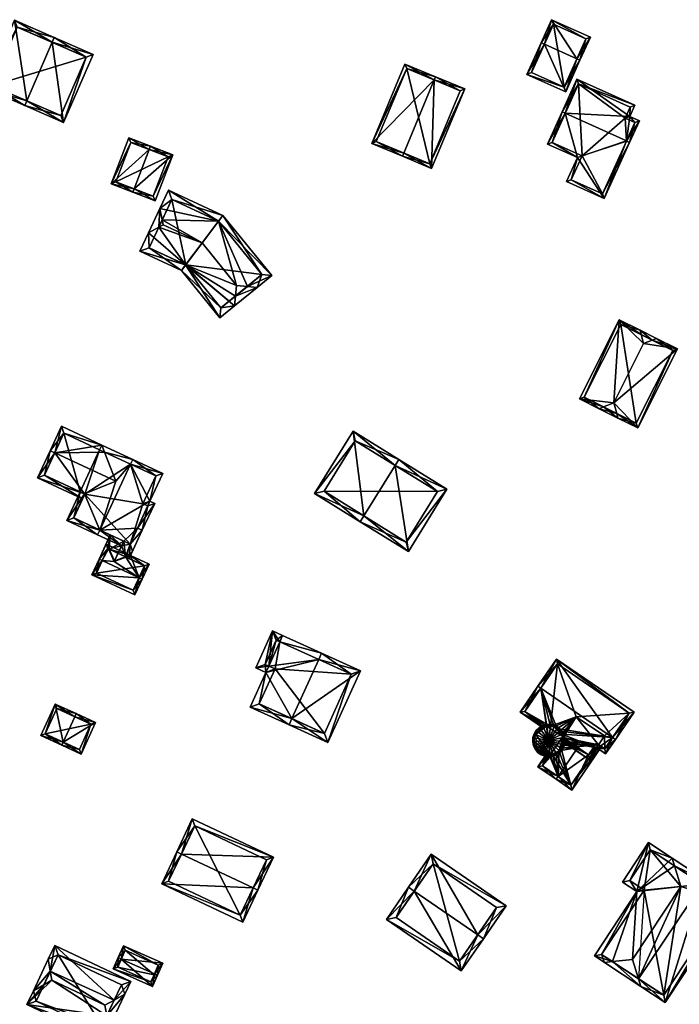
# Model space of a CAD drawing. Header units: inches. Extents: x 2528110 to 2532513, y 1151075 to 1152012.
# Tile 21 of 99: x 2530369 to 2530464, y 1151597 to 1151739. Entities that reach past the tile are written whole.
import ezdxf

# ---------------------------------------------------------------- set-up
doc = ezdxf.new("R2010")
doc.units = ezdxf.units.IN
doc.header["$MEASUREMENT"] = 0
doc.layers.add('Gebaeude Einzelhaus', color=10, linetype='Continuous')
doc.layers.add('Offenes Gebaeude', color=10, linetype='Continuous')

msp = doc.modelspace()

# ---------------------------------------------------------------- meshes
at = {"layer": 'Gebaeude Einzelhaus'}
mesh = msp.add_polyface(dxfattribs=at)
corners = [(2530373.733, 1151735.446, 391.007), (2530374.031, 1151736.134, 391.007), (2530368.326, 1151738.608, 386.687), (2530370.083, 1151727.031, 391.007), (2530364.081, 1151728.816, 386.687), (2530369.785, 1151726.344, 391.007), (2530375.37, 1151723.921, 386.687), (2530379.615, 1151733.713, 386.687), (2530365.068, 1151729.206, 387.208), (2530368.716, 1151737.621, 387.208), (2530374.98, 1151724.908, 387.219), (2530378.629, 1151733.323, 387.219), (2530378.629, 1151733.323, 380.006), (2530368.716, 1151737.621, 380.006), (2530365.068, 1151729.206, 380.006), (2530374.98, 1151724.908, 380.006)]
mesh.append_faces([[corners[k] for k in face] for face in [(0, 9, 1), (11, 0, 1), (1, 9, 2), (7, 11, 1), (6, 10, 11), (6, 11, 7), (3, 10, 5), (8, 3, 5), (5, 10, 6), (9, 8, 4), (2, 9, 4), (4, 8, 5), (0, 7, 1), (5, 6, 3), (3, 6, 0), (0, 6, 7), (3, 4, 5), (0, 2, 3), (3, 2, 4), (0, 1, 2)]], dxfattribs={"color": 13})
mesh.append_faces([[corners[k] for k in face] for face in [(12, 15, 14), (12, 14, 13), (11, 15, 12), (10, 15, 11), (14, 15, 3), (3, 15, 10), (8, 14, 3), (13, 14, 9), (9, 14, 8), (12, 13, 0), (0, 13, 9), (11, 12, 0)]], dxfattribs={"color": 41})
mesh = msp.add_polyface(dxfattribs=at)
corners = [(2530449.125, 1151733.058, 388.908), (2530451.083, 1151736.181, 387.881), (2530445.509, 1151738.696, 387.881), (2530449.58, 1151732.853, 388.908), (2530444.462, 1151735.162, 388.908), (2530444.006, 1151735.368, 388.908), (2530441.963, 1151730.838, 387.881), (2530447.536, 1151728.323, 387.881), (2530450.421, 1151735.931, 388.022), (2530445.759, 1151738.035, 388.022), (2530449.125, 1151733.059, 388.908), (2530442.624, 1151731.089, 387.984), (2530447.286, 1151728.985, 387.984), (2530445.759, 1151738.035, 382.977), (2530450.421, 1151735.931, 382.977), (2530442.624, 1151731.089, 382.977), (2530447.286, 1151728.985, 382.977)]
mesh.append_faces([[corners[k] for k in face] for face in [(10, 3, 12), (12, 3, 7), (6, 12, 7), (5, 11, 6), (6, 11, 12), (5, 4, 11), (2, 9, 5), (5, 9, 4), (10, 8, 3), (3, 8, 1), (1, 8, 2), (2, 8, 9), (4, 7, 0), (0, 7, 3), (5, 6, 4), (4, 6, 7), (0, 2, 4), (4, 2, 5), (3, 1, 0), (0, 1, 2)]], dxfattribs={"color": 13})
mesh.append_faces([[corners[k] for k in face] for face in [(13, 16, 15), (14, 16, 13), (8, 10, 14), (14, 10, 16), (16, 10, 12), (12, 11, 16), (16, 11, 15), (4, 15, 11), (4, 13, 15), (4, 9, 13), (9, 8, 13), (13, 8, 14)]], dxfattribs={"color": 41})
mesh = msp.add_polyface(dxfattribs=at)
corners = [(2530428.614, 1151730.033, 391.6), (2530428.26, 1151717.315, 389.447), (2530433.01, 1151728.749, 389.447), (2530424.248, 1151719.523, 391.6), (2530424.056, 1151719.061, 391.6), (2530428.806, 1151730.495, 391.6), (2530424.406, 1151732.323, 389.447), (2530419.656, 1151720.889, 389.447), (2530427.99, 1151717.969, 389.684), (2530420.31, 1151721.159, 389.673), (2530432.356, 1151728.479, 389.684), (2530424.676, 1151731.669, 389.673), (2530432.356, 1151728.479, 381.476), (2530424.676, 1151731.669, 381.476), (2530420.31, 1151721.159, 381.476), (2530427.99, 1151717.969, 381.476)]
mesh.append_faces([[corners[k] for k in face] for face in [(11, 9, 7), (6, 11, 7), (0, 11, 5), (10, 0, 5), (5, 11, 6), (2, 8, 10), (2, 10, 5), (1, 8, 2), (3, 8, 4), (9, 3, 4), (7, 9, 4), (4, 8, 1), (0, 7, 3), (3, 7, 4), (5, 6, 0), (0, 6, 7), (0, 2, 5), (4, 1, 3), (3, 1, 0), (0, 1, 2)]], dxfattribs={"color": 13})
mesh.append_faces([[corners[k] for k in face] for face in [(13, 15, 14), (12, 15, 13), (10, 15, 12), (8, 15, 10), (14, 15, 3), (3, 15, 8), (9, 14, 3), (13, 14, 11), (11, 14, 9), (12, 13, 0), (0, 13, 11), (10, 12, 0)]], dxfattribs={"color": 41})
mesh = msp.add_polyface(dxfattribs=at)
corners = [(2530447.472, 1151725.234, 393.65), (2530447.016, 1151725.44, 393.65), (2530444.928, 1151720.81, 391.546), (2530449.223, 1151718.873, 391.546), (2530453.076, 1151712.981, 389.98), (2530447.666, 1151715.423, 389.98), (2530456.266, 1151721.266, 393.65), (2530456.721, 1151721.061, 393.65), (2530458.114, 1151724.146, 392.28), (2530456.73, 1151724.77, 392.28), (2530449.14, 1151730.146, 391.56), (2530457.461, 1151726.391, 391.56), (2530448.328, 1151715.673, 390.187), (2530452.826, 1151713.643, 390.187), (2530457.453, 1151723.895, 392.483), (2530456.256, 1151721.245, 393.64), (2530456.8, 1151726.141, 391.762), (2530456.069, 1151724.52, 392.482), (2530449.39, 1151729.485, 391.762), (2530445.589, 1151721.06, 391.753), (2530449.884, 1151719.123, 391.753), (2530456.256, 1151721.245, 382.525), (2530457.453, 1151723.895, 382.525), (2530456.069, 1151724.52, 382.525), (2530456.8, 1151726.141, 382.525), (2530449.39, 1151729.485, 382.525), (2530445.589, 1151721.06, 382.525), (2530449.884, 1151719.123, 382.525), (2530448.328, 1151715.673, 382.525), (2530452.826, 1151713.643, 382.525)]
mesh.append_faces([[corners[k] for k in face] for face in [(20, 12, 3), (19, 20, 3), (2, 19, 3), (0, 19, 1), (18, 0, 1), (1, 19, 2), (10, 18, 1), (16, 18, 11), (11, 18, 10), (17, 16, 9), (14, 17, 9), (9, 16, 11), (8, 14, 9), (6, 14, 7), (7, 13, 15), (15, 6, 7), (7, 14, 8), (12, 13, 4), (4, 13, 7), (3, 12, 5), (5, 12, 4), (0, 10, 1), (6, 9, 0), (0, 9, 10), (10, 9, 11), (6, 8, 9), (6, 7, 8), (6, 4, 7), (0, 3, 6), (6, 3, 4), (4, 3, 5), (0, 2, 3), (0, 1, 2)]], dxfattribs={"color": 13})
mesh.append_faces([[corners[k] for k in face] for face in [(25, 27, 26), (27, 29, 28), (27, 21, 29), (24, 23, 25), (25, 23, 27), (27, 23, 21), (21, 23, 22), (13, 29, 21), (13, 21, 15), (28, 29, 12), (12, 29, 13), (27, 28, 12), (20, 27, 12), (26, 27, 19), (19, 27, 20), (25, 26, 0), (0, 26, 19), (18, 25, 0), (24, 25, 16), (16, 25, 18), (23, 24, 16), (17, 23, 16), (22, 23, 17), (14, 22, 17), (21, 22, 14), (6, 21, 14), (15, 21, 6)]], dxfattribs={"color": 41})
mesh = msp.add_polyface(dxfattribs=at)
corners = [(2530385.489, 1151714.371, 387.441), (2530388.514, 1151712.67, 385.556), (2530391.061, 1151719.279, 385.556), (2530385.309, 1151713.905, 387.441), (2530387.676, 1151720.048, 387.441), (2530387.856, 1151720.515, 387.441), (2530384.763, 1151721.708, 385.556), (2530382.215, 1151715.098, 385.556), (2530388.228, 1151713.316, 385.83), (2530382.861, 1151715.384, 385.84), (2530390.415, 1151718.993, 385.83), (2530385.049, 1151721.061, 385.84), (2530390.415, 1151718.993, 380.289), (2530385.049, 1151721.061, 380.289), (2530382.861, 1151715.384, 380.289), (2530388.228, 1151713.316, 380.289)]
mesh.append_faces([[corners[k] for k in face] for face in [(11, 9, 7), (6, 11, 7), (4, 11, 5), (10, 4, 5), (5, 11, 6), (2, 8, 10), (2, 10, 5), (1, 8, 2), (0, 8, 3), (9, 0, 3), (7, 9, 3), (3, 8, 1), (4, 7, 0), (0, 7, 3), (5, 6, 4), (4, 6, 7), (0, 2, 4), (4, 2, 5), (3, 1, 0), (0, 1, 2)]], dxfattribs={"color": 13})
mesh.append_faces([[corners[k] for k in face] for face in [(12, 15, 14), (12, 14, 13), (10, 15, 12), (8, 15, 10), (14, 15, 0), (0, 15, 8), (9, 14, 0), (13, 14, 11), (11, 14, 9), (12, 13, 4), (4, 13, 11), (10, 12, 4)]], dxfattribs={"color": 41})
mesh = msp.add_polyface(dxfattribs=at)
corners = [(2530392.91, 1151703.461, 387.369), (2530386.339, 1151705.426, 386.315), (2530392.295, 1151702.644, 386.315), (2530387.561, 1151708.044, 389.361), (2530389.05, 1151708.866, 390.809), (2530395.269, 1151706.593, 391.411), (2530389.669, 1151709.208, 391.411), (2530389.209, 1151711.57, 389.361), (2530389.534, 1151709.902, 390.809), (2530397.84, 1151695.839, 386.315), (2530399.925, 1151697.538, 389.171), (2530400.075, 1151698.947, 390.239), (2530400.239, 1151700.493, 391.411), (2530403.195, 1151700.203, 389.171), (2530401.785, 1151700.341, 390.239), (2530405.281, 1151701.901, 386.315), (2530397.624, 1151709.718, 387.376), (2530398.243, 1151710.54, 386.315), (2530390.431, 1151714.188, 386.315), (2530387.669, 1151705.909, 387.37), (2530392.926, 1151703.453, 387.377), (2530397.984, 1151697.245, 387.377), (2530403.875, 1151702.045, 387.376), (2530397.613, 1151709.731, 387.369), (2530390.915, 1151712.859, 387.368), (2530399.165, 1151698.205, 380.284), (2530397.984, 1151697.245, 380.284), (2530403.875, 1151702.045, 380.284), (2530397.613, 1151709.731, 380.284), (2530390.915, 1151712.859, 380.284), (2530387.669, 1151705.909, 380.284), (2530392.926, 1151703.453, 380.284)]
mesh.append_faces([[corners[k] for k in face] for face in [(17, 16, 23), (17, 24, 18), (18, 24, 7), (7, 24, 8), (17, 23, 24), (13, 22, 15), (15, 22, 17), (17, 22, 16), (13, 14, 22), (20, 21, 2), (2, 21, 9), (9, 21, 10), (10, 21, 11), (10, 11, 13), (13, 11, 14), (2, 0, 20), (7, 4, 3), (7, 8, 4), (3, 19, 1), (1, 19, 2), (2, 19, 0), (3, 4, 19), (16, 8, 5), (5, 8, 6), (16, 7, 8), (16, 18, 7), (16, 17, 18), (14, 16, 12), (12, 16, 5), (14, 15, 16), (16, 15, 17), (14, 13, 15), (11, 14, 12), (10, 13, 11), (11, 13, 14), (0, 12, 5), (0, 11, 12), (0, 10, 11), (0, 9, 10), (0, 2, 9), (8, 4, 6), (8, 7, 4), (4, 7, 3), (4, 5, 6), (3, 0, 4), (4, 0, 5), (3, 1, 0), (0, 1, 2)]], dxfattribs={"color": 13})
mesh.append_faces([[corners[k] for k in face] for face in [(29, 31, 30), (28, 31, 29), (27, 31, 28), (25, 26, 31), (25, 31, 27), (21, 20, 26), (26, 20, 31), (20, 0, 31), (0, 30, 31), (0, 19, 30), (8, 24, 4), (4, 24, 19), (19, 24, 30), (30, 24, 29), (24, 28, 29), (24, 23, 28), (23, 16, 28), (16, 27, 28), (16, 22, 27), (22, 25, 27), (11, 21, 14), (14, 21, 22), (22, 21, 25), (25, 21, 26)]], dxfattribs={"color": 41})
mesh = msp.add_polyface(dxfattribs=at)
corners = [(2530452.345, 1151682.77, 390.141), (2530455.042, 1151681.418, 390.141), (2530454.873, 1151682.062, 390.553), (2530452.963, 1151683.02, 390.554), (2530454.462, 1151683.627, 391.555), (2530458.389, 1151693.411, 390.734), (2530458.22, 1151694.054, 390.322), (2530455.21, 1151695.564, 387.169), (2530449.507, 1151684.194, 387.169), (2530458.726, 1151692.128, 391.555), (2530457.881, 1151679.994, 387.169), (2530463.584, 1151691.365, 387.169), (2530459.956, 1151692.625, 390.734), (2530460.574, 1151692.874, 390.322), (2530450.178, 1151684.417, 387.637), (2530457.658, 1151680.665, 387.637), (2530462.913, 1151691.142, 387.637), (2530455.433, 1151694.893, 387.637), (2530455.433, 1151694.893, 379.212), (2530462.913, 1151691.142, 379.212), (2530450.178, 1151684.417, 379.212), (2530457.658, 1151680.665, 379.212)]
mesh.append_faces([[corners[k] for k in face] for face in [(17, 14, 7), (7, 14, 8), (5, 17, 6), (12, 5, 6), (6, 17, 7), (16, 12, 13), (13, 12, 6), (11, 16, 13), (10, 15, 16), (10, 16, 11), (2, 15, 1), (3, 2, 1), (1, 15, 10), (14, 3, 0), (8, 14, 0), (0, 3, 1), (12, 5, 9), (13, 6, 12), (12, 6, 5), (4, 11, 9), (9, 11, 12), (12, 11, 13), (1, 10, 2), (2, 10, 4), (4, 10, 11), (4, 8, 3), (3, 8, 0), (5, 7, 9), (9, 7, 4), (4, 7, 8), (5, 6, 7), (0, 2, 3), (3, 2, 4), (0, 1, 2)]], dxfattribs={"color": 13})
mesh.append_faces([[corners[k] for k in face] for face in [(18, 21, 20), (19, 21, 18), (16, 21, 19), (15, 21, 16), (20, 21, 2), (2, 21, 15), (3, 20, 2), (14, 20, 3), (18, 20, 17), (17, 20, 14), (5, 18, 17), (12, 18, 5), (19, 18, 16), (16, 18, 12)]], dxfattribs={"color": 41})
mesh = msp.add_polyface(dxfattribs=at)
corners = [(2530380.574, 1151665.313, 389.443), (2530380.258, 1151664.634, 389.443), (2530383.69, 1151663.037, 385.504), (2530384.006, 1151663.718, 385.503), (2530385.992, 1151665.606, 384.458), (2530384.92, 1151663.293, 384.456), (2530387.761, 1151669.466, 384.481), (2530385.993, 1151665.606, 384.456), (2530388.464, 1151669.139, 383.675), (2530386.674, 1151665.289, 383.675), (2530384.984, 1151674.802, 389.443), (2530389.624, 1151673.471, 384.481), (2530385.3, 1151675.481, 389.443), (2530375.826, 1151666.693, 384.148), (2530378.381, 1151670.518, 384.912), (2530377.742, 1151670.815, 384.148), (2530382.881, 1151672.324, 388.508), (2530381.257, 1151676.534, 384.989), (2530380.869, 1151677.541, 384.148), (2530380.553, 1151676.861, 384.148), (2530376.823, 1151667.056, 384.962), (2530378.423, 1151670.498, 384.962), (2530387.464, 1151668.778, 384.46), (2530386.765, 1151669.103, 385.262), (2530388.628, 1151673.108, 385.261), (2530385.3, 1151675.481, 384.148), (2530384.984, 1151674.802, 384.989), (2530374.098, 1151676.407, 388.508), (2530375.054, 1151680.244, 384.148), (2530373.418, 1151676.723, 388.508), (2530371.611, 1151672.838, 384.148), (2530378.107, 1151669.817, 384.148), (2530378.423, 1151670.498, 384.912), (2530375.418, 1151679.248, 384.99), (2530372.608, 1151673.201, 384.911), (2530378.423, 1151670.498, 378.016), (2530377.742, 1151670.815, 378.016), (2530376.823, 1151667.056, 378.016), (2530382.085, 1151664.61, 383.575), (2530382.085, 1151664.61, 383.675), (2530384.92, 1151663.293, 378.016), (2530384.92, 1151663.293, 384.354), (2530384.006, 1151663.718, 385.403), (2530385.993, 1151665.606, 384.356), (2530387.464, 1151668.778, 378.016), (2530384.92, 1151663.293, 384.454), (2530386.765, 1151669.103, 378.016), (2530388.628, 1151673.108, 378.016), (2530384.984, 1151674.802, 378.016), (2530380.553, 1151676.861, 378.016), (2530375.418, 1151679.248, 378.016), (2530372.608, 1151673.201, 378.016)]
mesh.append_faces([[corners[k] for k in face] for face in [(34, 29, 27), (34, 30, 29), (32, 31, 14), (14, 31, 34), (34, 31, 30), (18, 33, 28), (28, 33, 29), (29, 33, 27), (18, 17, 33), (18, 25, 17), (17, 25, 26), (27, 14, 16), (14, 31, 32), (27, 30, 14), (14, 30, 31), (27, 29, 30), (17, 27, 16), (27, 28, 29), (17, 18, 27), (27, 18, 28), (26, 25, 17), (17, 25, 18), (12, 17, 18), (18, 17, 19), (12, 10, 17), (2, 0, 3), (2, 1, 0), (6, 24, 11), (11, 24, 12), (12, 24, 10), (6, 23, 24), (4, 22, 7), (7, 22, 9), (9, 22, 8), (8, 22, 6), (6, 22, 23), (21, 20, 14), (14, 20, 15), (15, 20, 13), (13, 20, 1), (1, 20, 0), (17, 18, 19), (17, 12, 18), (16, 10, 17), (17, 10, 12), (14, 0, 16), (16, 0, 10), (15, 13, 14), (14, 13, 0), (0, 13, 1), (10, 11, 12), (0, 6, 10), (10, 6, 11), (6, 7, 8), (8, 7, 9), (0, 4, 6), (6, 4, 7), (0, 3, 4), (4, 3, 5), (0, 2, 3), (0, 1, 2)]], dxfattribs={"color": 13})
mesh.append_faces([[corners[k] for k in face] for face in [(49, 36, 50), (50, 36, 51), (34, 15, 14), (34, 51, 15), (15, 51, 36), (34, 50, 51), (27, 33, 34), (34, 33, 50), (17, 19, 33), (33, 19, 50), (50, 19, 49), (35, 40, 37), (35, 46, 40), (40, 46, 44), (35, 48, 46), (46, 48, 47), (35, 49, 48), (35, 36, 49), (17, 48, 19), (19, 48, 49), (10, 24, 17), (17, 24, 48), (48, 24, 47), (24, 46, 47), (24, 23, 46), (23, 22, 46), (46, 22, 44), (40, 43, 41), (45, 4, 5), (43, 22, 7), (7, 22, 4), (40, 44, 43), (43, 44, 22), (20, 39, 0), (0, 39, 3), (42, 38, 41), (41, 38, 40), (40, 38, 37), (37, 38, 20), (20, 38, 39), (32, 20, 21), (32, 37, 20), (32, 35, 37), (14, 32, 21), (14, 15, 32), (32, 15, 35), (35, 15, 36)]], dxfattribs={"color": 41})
mesh = msp.add_polyface(dxfattribs=at)
corners = [(2530423.018, 1151674.619, 390.442), (2530430.463, 1151671.195, 387.326), (2530423.544, 1151675.47, 390.442), (2530424.919, 1151662.224, 387.326), (2530418.525, 1151667.35, 390.442), (2530417.999, 1151666.499, 390.442), (2530416.961, 1151679.538, 387.326), (2530411.418, 1151670.566, 387.326), (2530424.594, 1151663.6, 387.709), (2530412.795, 1151670.891, 387.729), (2530429.086, 1151670.87, 387.709), (2530417.286, 1151678.161, 387.729), (2530429.086, 1151670.87, 378.422), (2530417.286, 1151678.161, 378.422), (2530412.795, 1151670.891, 378.422), (2530424.594, 1151663.6, 378.422)]
mesh.append_faces([[corners[k] for k in face] for face in [(11, 9, 7), (6, 11, 7), (0, 11, 2), (10, 0, 2), (2, 11, 6), (1, 8, 10), (1, 10, 2), (3, 8, 1), (4, 8, 5), (9, 4, 5), (7, 9, 5), (5, 8, 3), (4, 7, 5), (2, 6, 0), (0, 6, 4), (4, 6, 7), (3, 4, 5), (3, 0, 4), (3, 1, 0), (0, 1, 2)]], dxfattribs={"color": 13})
mesh.append_faces([[corners[k] for k in face] for face in [(12, 15, 14), (12, 14, 13), (10, 15, 12), (8, 15, 10), (14, 15, 4), (4, 15, 8), (9, 14, 4), (13, 14, 11), (11, 14, 9), (12, 13, 0), (0, 13, 11), (10, 12, 0)]], dxfattribs={"color": 41})
mesh = msp.add_polyface(dxfattribs=at)
corners = [(2530381.806, 1151662.605, 384.186), (2530381.48, 1151663.308, 383.675), (2530380.471, 1151661.138, 386.125), (2530380.925, 1151660.927, 386.125), (2530382.648, 1151660.796, 385.503), (2530386.21, 1151658.47, 386.125), (2530387.671, 1151660.429, 383.675), (2530386.663, 1151658.259, 386.125), (2530384.994, 1151661.674, 383.675), (2530384.337, 1151661.428, 384.186), (2530384.906, 1151661.715, 383.675), (2530381.585, 1151663.259, 383.675), (2530381.911, 1151662.556, 384.186), (2530384.25, 1151661.469, 384.186), (2530382.689, 1151660.885, 385.403), (2530379.418, 1151658.87, 383.675), (2530385.609, 1151655.991, 383.675), (2530380.083, 1151659.113, 384.166), (2530385.366, 1151656.656, 384.165), (2530387.008, 1151660.186, 384.187), (2530381.723, 1151662.644, 384.186), (2530381.723, 1151662.644, 384.107), (2530384.783, 1151661.221, 383.575), (2530384.783, 1151661.221, 383.675), (2530387.008, 1151660.186, 378.016), (2530381.723, 1151662.644, 378.016), (2530381.723, 1151662.644, 384.007), (2530380.924, 1151660.925, 384.007), (2530380.083, 1151659.113, 378.016), (2530380.924, 1151660.925, 384.107), (2530385.366, 1151656.656, 378.016)]
mesh.append_faces([[corners[k] for k in face] for face in [(20, 1, 0), (20, 2, 1), (20, 3, 2), (12, 10, 13), (12, 11, 10), (7, 19, 6), (6, 19, 8), (8, 19, 9), (7, 5, 19), (16, 18, 7), (7, 18, 5), (17, 2, 3), (16, 15, 18), (18, 15, 17), (17, 15, 2), (5, 16, 7), (3, 15, 5), (5, 15, 16), (3, 2, 15), (10, 12, 13), (13, 12, 14), (10, 11, 12), (4, 5, 9), (9, 5, 8), (8, 5, 6), (6, 5, 7), (0, 3, 4), (4, 3, 5), (0, 2, 3), (0, 1, 2)]], dxfattribs={"color": 13})
mesh.append_faces([[corners[k] for k in face] for face in [(24, 30, 28), (24, 28, 25), (19, 18, 24), (24, 18, 30), (19, 5, 18), (18, 28, 30), (18, 17, 28), (25, 27, 26), (29, 20, 21), (29, 3, 20), (27, 17, 29), (29, 17, 3), (25, 28, 27), (27, 28, 17), (13, 26, 12), (19, 23, 9), (13, 22, 26), (26, 22, 25), (25, 22, 24), (24, 22, 19), (19, 22, 23), (20, 0, 21)]], dxfattribs={"color": 41})
mesh = msp.add_polyface(dxfattribs=at)
corners = [(2530408.186, 1151638.21, 389.262), (2530402.16, 1151639.843, 384.872), (2530407.773, 1151637.299, 389.262), (2530404.429, 1151644.851, 384.872), (2530412.037, 1151646.709, 389.262), (2530406.423, 1151649.252, 384.872), (2530412.449, 1151647.619, 389.262), (2530404.842, 1151645.763, 384.872), (2530406.836, 1151650.163, 384.872), (2530413.365, 1151634.765, 384.872), (2530418.041, 1151645.085, 384.872), (2530403.484, 1151640.341, 385.585), (2530405.754, 1151645.35, 385.585), (2530412.866, 1151636.089, 385.588), (2530416.718, 1151644.588, 385.587), (2530405.403, 1151650.811, 383.75), (2530402.995, 1151645.5, 383.75), (2530404.32, 1151645.999, 384.464), (2530405.901, 1151649.489, 384.463), (2530405.754, 1151645.35, 376.989), (2530404.842, 1151645.763, 376.989), (2530403.484, 1151640.341, 376.989), (2530412.866, 1151636.089, 376.989), (2530416.718, 1151644.588, 376.989), (2530406.423, 1151649.252, 376.989), (2530405.901, 1151649.489, 376.989), (2530404.32, 1151645.999, 376.989)]
mesh.append_faces([[corners[k] for k in face] for face in [(18, 17, 15), (8, 18, 15), (5, 18, 8), (3, 17, 7), (15, 17, 16), (16, 17, 3), (7, 16, 3), (5, 15, 7), (7, 15, 16), (5, 8, 15), (9, 14, 10), (10, 14, 6), (6, 14, 4), (2, 13, 9), (9, 13, 14), (2, 0, 13), (12, 3, 7), (12, 11, 3), (3, 11, 1), (1, 11, 2), (2, 11, 0), (6, 5, 8), (6, 4, 5), (0, 10, 4), (4, 10, 6), (2, 9, 0), (0, 9, 10), (5, 6, 8), (3, 4, 7), (7, 4, 5), (5, 4, 6), (3, 0, 4), (3, 1, 0), (0, 1, 2)]], dxfattribs={"color": 13})
mesh.append_faces([[corners[k] for k in face] for face in [(25, 20, 26), (24, 20, 25), (7, 17, 20), (20, 17, 26), (17, 18, 26), (26, 18, 25), (18, 24, 25), (18, 5, 24), (19, 23, 22), (19, 22, 21), (24, 23, 19), (24, 19, 20), (5, 23, 24), (5, 14, 23), (5, 4, 14), (14, 22, 23), (14, 13, 22), (0, 11, 13), (13, 11, 22), (22, 11, 21), (11, 12, 21), (21, 12, 19), (12, 7, 19), (19, 7, 20)]], dxfattribs={"color": 41})
mesh = msp.add_polyface(dxfattribs=at)
corners = [(2530443.948, 1151642.571, 388.54), (2530446.211, 1151646.766, 386.881), (2530443.535, 1151642.853, 388.54), (2530454.272, 1151635.51, 388.54), (2530457.361, 1151639.14, 386.881), (2530454.684, 1151635.228, 388.54), (2530450.951, 1151632.294, 386.881), (2530447.199, 1151634.968, 386.914), (2530447.182, 1151634.872, 386.881), (2530452.091, 1151633.961, 387.621), (2530447.158, 1151635.488, 387.062), (2530453.268, 1151633.156, 387.621), (2530446.988, 1151635.981, 387.176), (2530447.155, 1151635.496, 387.064), (2530446.315, 1151636.77, 387.276), (2530446.701, 1151636.419, 387.249), (2530440.979, 1151639.115, 386.881), (2530444.785, 1151637.118, 387.064), (2530444.823, 1151637.128, 387.075), (2530445.346, 1151637.138, 387.186), (2530445.854, 1151637.014, 387.254), (2530444.32, 1151636.991, 386.93), (2530444.191, 1151636.918, 386.881), (2530456.666, 1151639.01, 387.056), (2530446.341, 1151646.071, 387.056), (2530441.674, 1151639.245, 387.064), (2530450.821, 1151632.989, 387.064), (2530451.961, 1151634.656, 387.804), (2530453.138, 1151633.851, 387.804), (2530446.341, 1151646.071, 375.958), (2530456.666, 1151639.01, 375.958), (2530441.674, 1151639.245, 375.958), (2530444.785, 1151637.118, 375.958), (2530449.272, 1151634.049, 385.696), (2530447.155, 1151635.496, 384.741), (2530450.821, 1151632.989, 384.878), (2530451.961, 1151634.656, 384.878), (2530452.245, 1151634.461, 384.728), (2530453.138, 1151633.851, 375.958), (2530452.245, 1151634.461, 375.958), (2530449.049, 1151638.476, 375.958), (2530445.346, 1151637.138, 375.958), (2530453.098, 1151635.708, 375.958), (2530446.988, 1151635.981, 375.958), (2530447.107, 1151635.636, 375.958), (2530446.701, 1151636.419, 375.958), (2530446.315, 1151636.77, 375.958), (2530445.854, 1151637.014, 375.958), (2530444.823, 1151637.128, 375.958)]
mesh.append_faces([[corners[k] for k in face] for face in [(9, 28, 11), (11, 28, 5), (5, 28, 3), (9, 27, 28), (13, 26, 10), (10, 26, 7), (7, 26, 8), (8, 26, 6), (6, 26, 9), (9, 26, 27), (2, 25, 16), (16, 25, 22), (22, 25, 21), (21, 25, 17), (2, 0, 25), (1, 24, 2), (2, 24, 0), (4, 23, 1), (1, 23, 24), (4, 5, 23), (23, 5, 3), (17, 16, 21), (21, 16, 22), (14, 0, 20), (20, 0, 19), (19, 0, 18), (18, 0, 17), (17, 0, 16), (16, 0, 2), (12, 3, 15), (15, 3, 14), (14, 3, 0), (3, 11, 5), (10, 9, 13), (13, 9, 12), (12, 9, 3), (3, 9, 11), (10, 7, 9), (9, 7, 6), (6, 7, 8), (4, 3, 5), (4, 1, 3), (3, 1, 0), (0, 1, 2)]], dxfattribs={"color": 13})
mesh.append_faces([[corners[k] for k in face] for face in [(31, 48, 32), (31, 41, 48), (41, 40, 47), (47, 40, 46), (46, 40, 45), (45, 40, 43), (43, 40, 44), (42, 38, 39), (40, 30, 42), (42, 30, 38), (31, 29, 41), (41, 29, 40), (40, 29, 30), (23, 38, 30), (23, 28, 38), (23, 3, 28), (38, 37, 39), (38, 28, 37), (37, 28, 36), (36, 28, 27), (36, 26, 35), (36, 27, 26), (26, 33, 35), (26, 13, 33), (33, 13, 34), (17, 25, 32), (32, 25, 31), (0, 24, 25), (25, 24, 31), (31, 24, 29), (24, 23, 29), (29, 23, 30)]], dxfattribs={"color": 41})
mesh = msp.add_polyface(dxfattribs=at)
corners = [(2530375.318, 1151634.836, 383.552), (2530375.111, 1151634.38, 383.552), (2530377.888, 1151633.119, 382.011), (2530379.954, 1151637.668, 382.011), (2530376.971, 1151638.474, 383.552), (2530377.178, 1151638.929, 383.552), (2530374.149, 1151640.305, 382.011), (2530372.083, 1151635.756, 382.011), (2530379.293, 1151637.419, 382.263), (2530374.398, 1151639.644, 382.243), (2530372.745, 1151636.005, 382.243), (2530377.639, 1151633.781, 382.264), (2530379.293, 1151637.419, 376.919), (2530374.398, 1151639.644, 376.919), (2530372.745, 1151636.005, 376.919), (2530377.639, 1151633.781, 376.919)]
mesh.append_faces([[corners[k] for k in face] for face in [(2, 11, 8), (0, 11, 1), (10, 0, 1), (1, 11, 2), (7, 10, 1), (9, 10, 6), (6, 10, 7), (4, 9, 5), (8, 4, 5), (5, 9, 6), (2, 8, 3), (3, 8, 5), (0, 7, 1), (5, 6, 4), (4, 6, 0), (0, 6, 7), (0, 3, 4), (4, 3, 5), (0, 2, 3), (0, 1, 2)]], dxfattribs={"color": 13})
mesh.append_faces([[corners[k] for k in face] for face in [(12, 15, 14), (12, 14, 13), (8, 15, 12), (11, 15, 8), (14, 15, 0), (0, 15, 11), (10, 14, 0), (13, 14, 9), (9, 14, 10), (12, 13, 4), (4, 13, 9), (8, 12, 4)]], dxfattribs={"color": 41})
mesh = msp.add_polyface(dxfattribs=at)
corners = [(2530450.821, 1151632.989, 384.878), (2530448.393, 1151627.943, 384.51), (2530452.658, 1151634.179, 384.51), (2530446.429, 1151629.892, 385.696), (2530446.146, 1151629.479, 385.696), (2530452.245, 1151634.461, 384.728), (2530451.961, 1151634.656, 384.878), (2530449.272, 1151634.049, 385.696), (2530445.149, 1151632.984, 384.652), (2530444.719, 1151633.03, 384.51), (2530443.519, 1151631.276, 384.51), (2530446.566, 1151633.57, 384.965), (2530446.149, 1151633.256, 384.902), (2530445.621, 1151633.048, 384.784), (2530445.308, 1151633.006, 384.696), (2530447.158, 1151635.488, 384.743), (2530447.155, 1151635.496, 384.741), (2530447.199, 1151634.968, 384.865), (2530447.108, 1151634.453, 384.946), (2530446.893, 1151633.976, 384.98), (2530448.263, 1151628.638, 384.728), (2530444.214, 1151631.406, 384.696), (2530444.214, 1151631.406, 375.958), (2530445.308, 1151633.006, 375.958), (2530448.263, 1151628.638, 375.958), (2530452.245, 1151634.461, 375.958), (2530447.158, 1151635.488, 375.958), (2530447.107, 1151635.636, 375.958), (2530449.049, 1151638.476, 375.958), (2530453.098, 1151635.708, 375.958), (2530446.893, 1151633.976, 375.958), (2530447.108, 1151634.453, 375.958), (2530447.199, 1151634.968, 375.958), (2530445.621, 1151633.048, 375.958), (2530446.149, 1151633.256, 375.958), (2530446.566, 1151633.57, 375.958)]
mesh.append_faces([[corners[k] for k in face] for face in [(14, 21, 8), (8, 21, 9), (9, 21, 10), (10, 21, 4), (4, 21, 3), (3, 20, 4), (4, 20, 1), (1, 20, 2), (2, 20, 5), (11, 7, 19), (19, 7, 18), (18, 7, 17), (17, 7, 15), (15, 7, 16), (8, 3, 14), (14, 3, 13), (13, 3, 12), (12, 3, 11), (11, 3, 7), (8, 10, 3), (3, 10, 4), (8, 9, 10), (3, 0, 7), (0, 5, 6), (0, 2, 5), (4, 1, 3), (3, 1, 0), (0, 1, 2)]], dxfattribs={"color": 13})
mesh.append_faces([[corners[k] for k in face] for face in [(33, 22, 23), (30, 24, 35), (35, 24, 34), (34, 24, 33), (33, 24, 22), (26, 25, 32), (32, 25, 31), (31, 25, 30), (30, 25, 24), (26, 28, 25), (25, 28, 29), (26, 27, 28), (24, 25, 20), (20, 25, 5), (3, 21, 20), (20, 21, 24), (24, 21, 22), (22, 14, 23), (22, 21, 14)]], dxfattribs={"color": 41})
mesh = msp.add_polyface(dxfattribs=at)
corners = [(2530445.346, 1151637.138, 387.669), (2530444.788, 1151637.378, 387.592), (2530444.823, 1151637.128, 387.669), (2530445.374, 1151637.388, 387.592), (2530445.116, 1151635.066, 388.303), (2530445.943, 1151637.25, 387.592), (2530445.854, 1151637.014, 387.669), (2530444.224, 1151637.224, 387.592), (2530444.32, 1151636.991, 387.669), (2530443.715, 1151636.934, 387.592), (2530443.866, 1151636.733, 387.669), (2530443.49, 1151636.369, 387.668), (2530443.294, 1151636.526, 387.592), (2530442.989, 1151636.028, 387.592), (2530443.219, 1151635.924, 387.669), (2530442.816, 1151635.468, 387.592), (2530443.065, 1151635.424, 387.669), (2530442.789, 1151634.883, 387.592), (2530443.04, 1151634.903, 387.669), (2530442.908, 1151634.31, 387.592), (2530443.146, 1151634.391, 387.669), (2530443.165, 1151633.784, 387.592), (2530443.376, 1151633.923, 387.669), (2530443.715, 1151633.525, 387.669), (2530443.545, 1151633.339, 387.592), (2530444.141, 1151633.225, 387.668), (2530444.024, 1151633.003, 387.592), (2530444.63, 1151633.04, 387.669), (2530444.571, 1151632.795, 387.592), (2530445.153, 1151632.731, 387.592), (2530445.149, 1151632.984, 387.669), (2530445.664, 1151633.065, 387.671), (2530445.621, 1151633.048, 387.668), (2530445.733, 1151632.814, 387.592), (2530446.149, 1151633.256, 387.668), (2530446.274, 1151633.038, 387.592), (2530446.741, 1151633.389, 387.592), (2530446.566, 1151633.57, 387.669), (2530447.108, 1151633.845, 387.592), (2530446.893, 1151633.976, 387.669), (2530447.108, 1151634.453, 387.669), (2530447.349, 1151634.379, 387.592), (2530447.199, 1151634.967, 387.668), (2530447.45, 1151634.955, 387.592), (2530447.158, 1151635.488, 387.668), (2530447.404, 1151635.539, 387.592), (2530446.988, 1151635.981, 387.669), (2530447.214, 1151636.093, 387.592), (2530446.701, 1151636.419, 387.669), (2530446.893, 1151636.583, 387.592), (2530446.46, 1151636.976, 387.592), (2530446.315, 1151636.77, 387.669), (2530446.149, 1151633.256, 384.902), (2530445.621, 1151633.048, 384.784), (2530446.566, 1151633.57, 384.965), (2530446.893, 1151633.976, 384.98), (2530447.108, 1151634.453, 384.946), (2530447.199, 1151634.968, 384.865), (2530447.199, 1151634.968, 386.914), (2530447.158, 1151635.488, 387.062), (2530447.158, 1151635.488, 384.743), (2530446.988, 1151635.981, 387.176), (2530447.155, 1151635.496, 387.064), (2530447.155, 1151635.496, 384.741), (2530446.701, 1151636.419, 387.249), (2530446.315, 1151636.77, 387.276), (2530445.854, 1151637.014, 387.254), (2530445.346, 1151637.138, 387.186), (2530444.823, 1151637.128, 387.075), (2530444.785, 1151637.118, 387.064), (2530444.32, 1151636.991, 386.93), (2530444.785, 1151637.118, 375.958), (2530444.32, 1151636.991, 375.958), (2530443.866, 1151636.733, 375.958), (2530443.49, 1151636.369, 375.958), (2530443.219, 1151635.924, 375.958), (2530443.065, 1151635.424, 375.958), (2530443.04, 1151634.903, 375.958), (2530443.146, 1151634.391, 375.958), (2530443.376, 1151633.923, 375.958), (2530443.715, 1151633.525, 375.958), (2530445.308, 1151633.006, 384.696), (2530445.149, 1151632.984, 384.652), (2530445.308, 1151633.006, 375.958), (2530445.149, 1151632.984, 375.958), (2530444.141, 1151633.225, 375.958), (2530444.63, 1151633.04, 375.958), (2530446.701, 1151636.419, 375.958), (2530446.988, 1151635.981, 375.958), (2530447.107, 1151635.636, 375.958), (2530447.199, 1151634.968, 375.958), (2530447.158, 1151635.488, 375.958), (2530447.108, 1151634.453, 375.958), (2530446.893, 1151633.976, 375.958), (2530446.566, 1151633.57, 375.958), (2530445.854, 1151637.014, 375.958), (2530446.315, 1151636.77, 375.958), (2530446.149, 1151633.256, 375.958), (2530445.621, 1151633.048, 375.958), (2530445.346, 1151637.138, 375.958), (2530444.823, 1151637.128, 375.958)]
mesh.append_faces([[corners[k] for k in face] for face in [(50, 6, 5), (50, 51, 6), (49, 48, 50), (50, 48, 51), (49, 47, 48), (48, 47, 46), (45, 44, 46), (45, 46, 47), (42, 43, 40), (42, 45, 43), (42, 44, 45), (41, 40, 43), (38, 40, 41), (38, 39, 40), (37, 36, 34), (36, 39, 38), (36, 37, 39), (35, 34, 36), (32, 31, 33), (33, 34, 35), (33, 31, 34), (29, 32, 33), (29, 30, 32), (28, 27, 29), (29, 27, 30), (25, 27, 26), (23, 25, 26), (27, 28, 26), (24, 23, 26), (21, 23, 24), (21, 22, 23), (19, 20, 21), (21, 20, 22), (17, 18, 19), (19, 18, 20), (15, 16, 17), (17, 16, 18), (11, 14, 13), (13, 14, 15), (15, 14, 16), (12, 11, 13), (9, 10, 11), (9, 11, 12), (7, 10, 9), (7, 8, 10), (8, 7, 2), (2, 7, 1), (5, 0, 3), (5, 6, 0), (2, 1, 0), (0, 1, 3), (50, 6, 51), (51, 6, 4), (50, 5, 6), (48, 51, 4), (48, 50, 51), (48, 49, 50), (46, 48, 4), (46, 47, 48), (48, 47, 49), (46, 45, 47), (46, 44, 45), (46, 4, 44), (42, 43, 45), (45, 44, 42), (42, 44, 4), (40, 42, 4), (40, 41, 42), (42, 41, 43), (39, 40, 4), (39, 38, 40), (40, 38, 41), (36, 39, 37), (37, 39, 4), (36, 38, 39), (34, 37, 4), (34, 36, 37), (34, 35, 36), (31, 34, 4), (31, 33, 34), (34, 33, 35), (30, 29, 32), (31, 32, 33), (33, 32, 29), (4, 30, 31), (31, 30, 32), (27, 30, 4), (28, 29, 27), (27, 29, 30), (25, 27, 4), (25, 26, 27), (27, 26, 28), (23, 25, 4), (23, 24, 25), (25, 24, 26), (22, 23, 4), (22, 21, 23), (23, 21, 24), (20, 22, 4), (19, 21, 20), (20, 21, 22), (18, 20, 4), (18, 19, 20), (18, 17, 19), (16, 18, 4), (15, 17, 16), (16, 17, 18), (14, 16, 4), (14, 15, 16), (14, 13, 15), (11, 14, 4), (11, 13, 14), (11, 12, 13), (10, 11, 4), (10, 9, 11), (11, 9, 12), (7, 10, 8), (8, 10, 4), (7, 9, 10), (2, 8, 4), (1, 7, 2), (2, 7, 8), (6, 0, 4), (6, 5, 0), (0, 5, 3), (0, 2, 4), (3, 1, 0), (0, 1, 2)]], dxfattribs={"color": 13})
mesh.append_faces([[corners[k] for k in face] for face in [(95, 71, 99), (99, 71, 100), (71, 73, 72), (71, 74, 73), (71, 75, 74), (71, 83, 75), (75, 83, 76), (76, 83, 77), (77, 83, 78), (78, 83, 79), (79, 83, 80), (80, 83, 85), (85, 83, 86), (86, 83, 84), (83, 97, 98), (83, 94, 97), (87, 89, 96), (96, 89, 95), (95, 89, 71), (71, 89, 83), (83, 89, 94), (94, 89, 93), (93, 89, 92), (92, 89, 90), (90, 89, 91), (87, 88, 89), (82, 86, 84), (82, 27, 86), (82, 30, 27), (27, 25, 86), (86, 25, 85), (25, 80, 85), (25, 23, 80), (81, 82, 83), (83, 82, 84), (53, 30, 81), (81, 30, 82), (53, 32, 30), (23, 22, 80), (80, 22, 79), (22, 20, 79), (79, 20, 78), (20, 18, 78), (78, 18, 77), (18, 16, 77), (77, 16, 76), (16, 14, 76), (76, 14, 75), (14, 11, 75), (75, 11, 74), (11, 73, 74), (11, 10, 73), (10, 70, 73), (73, 70, 72), (10, 8, 70), (70, 71, 72), (8, 69, 70), (70, 69, 71), (8, 2, 69), (69, 2, 68), (67, 2, 0), (67, 68, 2), (66, 0, 6), (66, 67, 0), (65, 6, 51), (65, 66, 6), (65, 48, 64), (65, 51, 48), (64, 46, 61), (64, 48, 46), (62, 59, 63), (63, 59, 60), (61, 44, 62), (62, 44, 59), (61, 46, 44), (59, 58, 60), (60, 58, 57), (59, 42, 58), (59, 44, 42), (56, 58, 40), (40, 58, 42), (56, 57, 58), (55, 40, 39), (55, 56, 40), (54, 55, 37), (37, 55, 39), (54, 34, 52), (54, 37, 34), (52, 32, 53), (52, 31, 32), (52, 34, 31)]], dxfattribs={"color": 41})
mesh = msp.add_polyface(dxfattribs=at)
corners = [(2530392.317, 1151618.736, 386.461), (2530391.638, 1151619.056, 386.461), (2530389.469, 1151614.458, 382.84), (2530402.61, 1151613.879, 386.461), (2530401.119, 1151608.961, 382.84), (2530403.288, 1151613.559, 386.461), (2530405.518, 1151618.284, 382.84), (2530393.866, 1151623.78, 382.84), (2530390.468, 1151614.816, 383.374), (2530394.225, 1151622.781, 383.36), (2530400.76, 1151609.96, 383.374), (2530404.519, 1151617.925, 383.36), (2530394.225, 1151622.781, 375.574), (2530404.519, 1151617.925, 375.574), (2530390.468, 1151614.816, 375.574), (2530400.76, 1151609.96, 375.574)]
mesh.append_faces([[corners[k] for k in face] for face in [(11, 9, 6), (6, 9, 7), (10, 3, 5), (5, 3, 11), (5, 11, 6), (4, 10, 5), (8, 10, 2), (2, 10, 4), (0, 8, 1), (9, 0, 1), (7, 9, 1), (1, 8, 2), (0, 7, 1), (5, 6, 3), (3, 6, 0), (0, 6, 7), (3, 4, 5), (0, 2, 3), (3, 2, 4), (0, 1, 2)]], dxfattribs={"color": 13})
mesh.append_faces([[corners[k] for k in face] for face in [(12, 15, 14), (13, 15, 12), (10, 15, 3), (11, 15, 13), (3, 15, 11), (14, 15, 8), (8, 15, 10), (0, 14, 8), (12, 14, 9), (9, 14, 0), (13, 12, 11), (11, 12, 9)]], dxfattribs={"color": 41})
mesh = msp.add_polyface(dxfattribs=at)
corners = [(2530457.986, 1151600.817, 387.938), (2530458.331, 1151599.693, 387.233), (2530461.834, 1151597.384, 383.977), (2530467.124, 1151614.414, 387.822), (2530471.673, 1151612.315, 383.977), (2530468.295, 1151614.54, 387.117), (2530464.061, 1151614.083, 389.666), (2530457.139, 1151603.576, 389.666), (2530463.157, 1151617.028, 387.822), (2530468.296, 1151614.541, 387.116), (2530462.811, 1151618.155, 387.116), (2530454.269, 1151603.266, 387.937), (2530451.653, 1151604.093, 385.89), (2530453.1, 1151603.14, 387.233), (2530457.754, 1151613.351, 385.89), (2530459.434, 1151620.379, 383.977), (2530455.696, 1151614.708, 383.977), (2530461.62, 1151598.423, 384.56), (2530470.634, 1151612.101, 384.559), (2530456.735, 1151614.921, 384.559), (2530458.793, 1151613.565, 386.472), (2530452.691, 1151604.306, 386.472), (2530459.648, 1151619.34, 384.56), (2530467.124, 1151614.414, 375.218), (2530464.061, 1151614.083, 375.218), (2530459.648, 1151619.34, 375.218), (2530456.735, 1151614.921, 375.218), (2530458.793, 1151613.565, 375.218), (2530452.691, 1151604.306, 375.218), (2530461.62, 1151598.423, 375.218), (2530470.634, 1151612.101, 375.218)]
mesh.append_faces([[corners[k] for k in face] for face in [(0, 1, 11), (11, 1, 13), (11, 13, 21), (21, 13, 12), (22, 10, 8), (19, 15, 22), (22, 15, 10), (19, 16, 15), (12, 14, 21), (21, 14, 20), (20, 14, 19), (19, 14, 16), (8, 9, 3), (3, 9, 5), (8, 10, 9), (4, 18, 5), (5, 18, 3), (17, 1, 0), (4, 2, 18), (18, 2, 17), (17, 2, 1), (11, 0, 7), (13, 1, 11), (11, 1, 0), (14, 15, 16), (14, 10, 15), (14, 8, 10), (14, 6, 8), (14, 7, 6), (14, 11, 7), (14, 12, 11), (11, 12, 13), (8, 9, 10), (8, 3, 9), (9, 3, 5), (8, 6, 3), (0, 6, 7), (0, 3, 6), (3, 4, 5), (0, 2, 3), (3, 2, 4), (0, 1, 2)]], dxfattribs={"color": 13})
mesh.append_faces([[corners[k] for k in face] for face in [(30, 24, 23), (24, 27, 25), (25, 27, 26), (30, 29, 24), (24, 29, 27), (27, 29, 28), (3, 18, 23), (23, 18, 30), (18, 29, 30), (18, 17, 29), (17, 28, 29), (0, 21, 17), (17, 21, 28), (21, 20, 28), (28, 20, 27), (20, 19, 27), (27, 19, 26), (19, 25, 26), (19, 22, 25), (25, 23, 24), (25, 22, 24), (22, 8, 24), (8, 3, 24), (0, 11, 21), (21, 20, 0), (22, 20, 19), (3, 24, 6), (3, 23, 24)]], dxfattribs={"color": 41})
mesh = msp.add_polyface(dxfattribs=at)
corners = [(2530425.773, 1151613.396, 388.417), (2530421.765, 1151609.331, 383.677), (2530432.526, 1151601.933, 383.677), (2530424.949, 1151613.963, 388.417), (2530434.887, 1151607.131, 388.417), (2530435.71, 1151606.565, 388.417), (2530438.968, 1151611.303, 383.677), (2530428.208, 1151618.701, 383.677), (2530432.269, 1151603.323, 384.52), (2530437.578, 1151611.045, 384.501), (2530428.465, 1151617.311, 384.501), (2530423.155, 1151609.589, 384.52), (2530428.465, 1151617.311, 375.496), (2530437.578, 1151611.045, 375.496), (2530423.155, 1151609.589, 375.496), (2530432.269, 1151603.323, 375.496)]
mesh.append_faces([[corners[k] for k in face] for face in [(11, 8, 1), (0, 11, 3), (10, 0, 3), (3, 11, 1), (7, 10, 3), (9, 10, 6), (6, 10, 7), (8, 4, 5), (5, 4, 9), (5, 9, 6), (1, 8, 2), (2, 8, 5), (4, 7, 0), (0, 7, 3), (5, 6, 4), (4, 6, 7), (0, 2, 4), (4, 2, 5), (3, 1, 0), (0, 1, 2)]], dxfattribs={"color": 13})
mesh.append_faces([[corners[k] for k in face] for face in [(12, 15, 14), (13, 15, 12), (8, 15, 4), (9, 15, 13), (4, 15, 9), (14, 15, 11), (11, 15, 8), (0, 14, 11), (12, 14, 10), (10, 14, 0), (13, 12, 9), (9, 12, 10)]], dxfattribs={"color": 41})
mesh = msp.add_polyface(dxfattribs=at)
corners = [(2530382.651, 1151597.747, 384.89), (2530384.16, 1151598.601, 383.455), (2530385.018, 1151600.411, 381.43), (2530374.096, 1151605.579, 381.43), (2530373.456, 1151601.888, 385.08), (2530373.16, 1151603.6, 383.643), (2530381.303, 1151596.984, 386.171), (2530373.681, 1151600.589, 386.171), (2530371.023, 1151599.084, 383.643), (2530372.534, 1151599.94, 385.08), (2530370.086, 1151597.105, 381.43), (2530381.008, 1151591.938, 381.43), (2530381.864, 1151593.748, 383.455), (2530381.568, 1151595.456, 384.888), (2530383.685, 1151599.935, 382.442), (2530374.573, 1151604.248, 382.44), (2530371.418, 1151597.581, 382.441), (2530380.531, 1151593.269, 382.441), (2530380.889, 1151594.019, 383.281), (2530380.889, 1151594.019, 375.677), (2530383.685, 1151599.935, 375.677), (2530374.573, 1151604.248, 375.677), (2530371.418, 1151597.581, 375.677), (2530380.531, 1151593.269, 375.677)]
mesh.append_faces([[corners[k] for k in face] for face in [(12, 18, 13), (10, 17, 11), (11, 17, 12), (12, 17, 18), (8, 16, 10), (10, 16, 17), (8, 9, 16), (0, 1, 13), (13, 1, 12), (5, 4, 8), (8, 4, 9), (3, 15, 5), (5, 15, 4), (14, 1, 0), (3, 2, 15), (15, 2, 14), (14, 2, 1), (13, 0, 6), (12, 1, 13), (13, 1, 0), (11, 13, 10), (10, 13, 7), (7, 13, 6), (11, 12, 13), (9, 10, 7), (9, 8, 10), (4, 9, 7), (5, 8, 4), (4, 8, 9), (0, 4, 6), (6, 4, 7), (0, 3, 4), (4, 3, 5), (0, 2, 3), (0, 1, 2)]], dxfattribs={"color": 13})
mesh.append_faces([[corners[k] for k in face] for face in [(19, 23, 22), (19, 22, 21), (19, 21, 20), (17, 23, 19), (17, 19, 18), (22, 23, 16), (16, 23, 17), (9, 22, 16), (21, 22, 4), (4, 22, 9), (15, 21, 4), (20, 21, 15), (14, 20, 15), (19, 20, 14), (0, 19, 14), (13, 19, 0), (18, 19, 13)]], dxfattribs={"color": 41})
mesh = msp.add_polyface(dxfattribs=at)
corners = [(2530388.426, 1151601.515, 382.372), (2530388.879, 1151601.314, 382.372), (2530389.641, 1151603.029, 380.955), (2530383.656, 1151603.637, 382.372), (2530383.961, 1151605.555, 380.955), (2530383.199, 1151603.84, 382.372), (2530382.483, 1151602.23, 380.94), (2530388.163, 1151599.704, 380.94), (2530384.215, 1151604.895, 381.332), (2530388.981, 1151602.776, 381.332), (2530383.143, 1151602.484, 381.347), (2530387.909, 1151600.364, 381.346), (2530388.368, 1151601.383, 382.254), (2530388.368, 1151601.383, 375.664), (2530388.981, 1151602.776, 375.664), (2530384.215, 1151604.895, 375.664), (2530383.143, 1151602.484, 375.664), (2530387.909, 1151600.364, 375.664)]
mesh.append_faces([[corners[k] for k in face] for face in [(0, 9, 1), (1, 11, 12), (12, 0, 1), (1, 9, 2), (7, 11, 1), (10, 11, 6), (6, 11, 7), (3, 10, 5), (8, 3, 5), (5, 10, 6), (9, 8, 4), (2, 9, 4), (4, 8, 5), (3, 7, 0), (0, 7, 1), (3, 6, 7), (3, 5, 6), (3, 4, 5), (0, 2, 3), (3, 2, 4), (0, 1, 2)]], dxfattribs={"color": 13})
mesh.append_faces([[corners[k] for k in face] for face in [(13, 17, 16), (13, 16, 15), (13, 15, 14), (11, 17, 13), (11, 13, 12), (16, 17, 11), (10, 16, 11), (3, 16, 10), (15, 16, 8), (8, 16, 3), (14, 15, 9), (9, 15, 8), (13, 14, 9), (0, 13, 9), (12, 13, 0)]], dxfattribs={"color": 41})
at = {"layer": 'Offenes Gebaeude'}
mesh = msp.add_polyface(dxfattribs=at)
corners = [(2530381.806, 1151662.605, 384.186), (2530382.085, 1151664.61, 383.675), (2530381.48, 1151663.308, 383.675), (2530383.69, 1151663.037, 385.504), (2530384.006, 1151663.718, 385.503), (2530381.723, 1151662.644, 384.107), (2530380.471, 1151661.136, 383.675), (2530380.924, 1151660.925, 384.107), (2530382.648, 1151660.796, 385.503), (2530384.337, 1151661.428, 384.186), (2530384.994, 1151661.674, 383.675), (2530384.783, 1151661.221, 383.675), (2530385.284, 1151662.296, 383.675), (2530384.92, 1151663.293, 384.454), (2530386.674, 1151665.289, 383.675), (2530385.993, 1151665.606, 384.456), (2530385.992, 1151665.606, 384.458), (2530380.471, 1151661.136, 383.575), (2530382.085, 1151664.61, 383.575), (2530380.924, 1151660.925, 384.007), (2530386.674, 1151665.289, 383.575), (2530384.783, 1151661.221, 383.575), (2530385.993, 1151665.606, 384.356), (2530381.911, 1151662.556, 384.186), (2530384.006, 1151663.718, 385.403), (2530381.723, 1151662.644, 384.007), (2530382.689, 1151660.885, 385.403), (2530384.92, 1151663.293, 384.354), (2530384.25, 1151661.469, 384.186)]
mesh.append_faces([[corners[k] for k in face] for face in [(3, 13, 4), (13, 15, 16), (13, 14, 15), (13, 12, 14), (3, 9, 13), (13, 9, 12), (12, 9, 10), (10, 9, 11), (3, 8, 9), (3, 0, 8), (5, 6, 7), (0, 2, 5), (5, 2, 6), (4, 1, 3), (3, 1, 0), (0, 1, 2)]], dxfattribs={"color": 13})
mesh.append_faces([[corners[k] for k in face] for face in [(24, 28, 26), (24, 27, 28), (28, 27, 21), (21, 27, 20), (20, 27, 22), (17, 25, 19), (23, 24, 26), (17, 18, 25), (25, 18, 23), (23, 18, 24), (14, 22, 15), (14, 20, 22), (21, 10, 11), (20, 12, 21), (21, 12, 10), (20, 14, 12), (17, 19, 6), (6, 19, 7), (17, 2, 18), (18, 2, 1), (17, 6, 2)]], dxfattribs={"color": 41})

doc.saveas('drawing.dxf')
